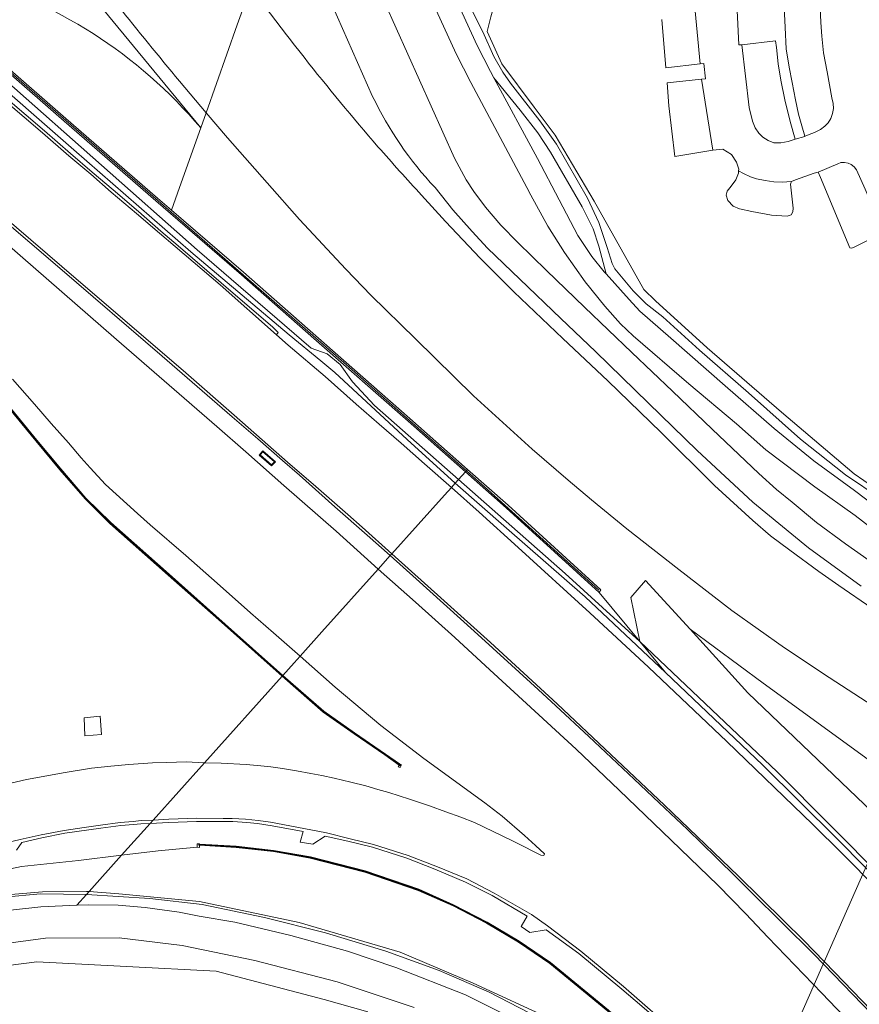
# Model space of a CAD drawing. Header units: metres. Extents: x 140853 to 145288, y 474558 to 480269.
# Tile 37 of 256: x 142471 to 142583, y 475391 to 475522. Entities that reach past the tile are written whole.
import ezdxf

# ---------------------------------------------------------------- set-up
doc = ezdxf.new("R2010")
doc.units = ezdxf.units.M
doc.header["$MEASUREMENT"] = 0
for name, color, linetype, lineweight in [('B-WE-GR-BOS_LOOF-G', 40, 'Continuous', 13), ('B-WE-GR-GRAS-G', 60, 'Continuous', 13), ('B-WE-GR-GRAS_KRUIDENRIJK-G', 80, 'Continuous', 18), ('B-WE-GR-GROENVOORZIENING-G', 80, 'Continuous', 18), ('B-WE-GR-STRUIK-G', 90, 'Continuous', 13), ('B-WE-IE-TERREINAFSCHEIDING_KUNSTMATIG_HEKWERK-G', 20, 'IE-TERREINAFSCHEIDING-KUNSTMATIG', 18), ('B-WE-IE-TERREINAFSCHEIDING_KUNSTMATIG_MUUR-G', 90, 'IE-TERREINAFSCHEIDING-KUNSTMATIG-DICHT', 18), ('B-WE-KW-KUNSTWERK_GELUIDSWERING_SCHERM-G', 170, 'Continuous', 18), ('B-WE-OG-HULPLIJN-G', 50, 'Continuous', 18), ('B-WE-OG-TERREIN_ERF-G', 7, 'Continuous', 18), ('B-WE-VH-VERHARDING_ASFALT-G', 252, 'Continuous', 18), ('B-WE-VH-VERHARDING_BEDRIJFSVLOERPLAAT-G', 252, 'Continuous', 18), ('B-WE-VH-VERHARDING_GESLOTEN-G', 7, 'Continuous', 18), ('B-WE-VH-VERHARDING_OPEN-G', 252, 'Continuous', 18), ('B-WE-VH-VERHARDING_TEGEL-G', 252, 'Continuous', 18)]:
    doc.layers.add(name, color=color, linetype=linetype, lineweight=lineweight)
doc.linetypes.add('IE-TERREINAFSCHEIDING-KUNSTMATIG', pattern='A,4,[82,NLCS.shx,S=0.75,R=90,X=0,Y=0],4,-2', length=10)
doc.linetypes.add('IE-TERREINAFSCHEIDING-KUNSTMATIG-DICHT', pattern='A,8,-1,[82,NLCS.shx,S=0.75,R=90,X=0,Y=0],-1', length=10)

msp = doc.modelspace()

# ---------------------------------------------------------------- linework, layer by layer
at = {"layer": 'B-WE-GR-BOS_LOOF-G', "ltscale": 0.2, "flags": 128}
msp.add_lwpolyline([(142630.374, 475374.445), (142611.067, 475393.834), (142597.682, 475411.514), (142594.586, 475416.222), (142583.836, 475424.019), (142569.857, 475434.159), (142560.161, 475441.313), (142560.161, 475441.313), (142567.852, 475432.871), (142586.432, 475415.079), (142601.597, 475398.841), (142614.819, 475383.967)], dxfattribs=at)
at = {"layer": 'B-WE-GR-GRAS-G', "ltscale": 0.2, "flags": 128}
for points in [[(142460.971, 475519.943), (142465.437, 475516.215), (142478.277, 475505.024), (142493.837, 475491.48), (142506.896, 475480.452), (142511.118, 475476.981), (142512.974, 475475.444), (142522.572, 475466.536), (142528.966, 475460.729), (142529.402, 475461.215), (142518.226, 475471.067), (142515.303, 475474.184), (142513.654, 475476.498), (142511.923, 475477.908), (142509.811, 475478.69), (142494.678, 475491.717), (142469.228, 475514.219), (142464.429, 475518.145), (142461.133, 475520.128), (142460.971, 475519.943)], [(142529.402, 475461.215), (142530.313, 475462.232), (142522.685, 475468.991), (142510.182, 475479.967), (142500.558, 475488.406), (142489.156, 475498.255), (142476.98, 475508.847), (142469.226, 475515.609), (142464.971, 475518.191), (142461.951, 475520.862), (142461.133, 475520.128), (142464.429, 475518.145), (142469.228, 475514.219), (142494.678, 475491.717), (142509.811, 475478.69), (142511.923, 475477.908), (142513.654, 475476.498), (142515.303, 475474.184), (142518.226, 475471.067), (142529.402, 475461.215)], [(142530.313, 475462.232), (142529.402, 475461.215), (142543.546, 475448.745), (142553.482, 475439.694), (142548.067, 475446.2), (142535.724, 475457.438), (142530.313, 475462.232)], [(142529.402, 475461.215), (142528.966, 475460.729), (142535.757, 475454.738), (142546.218, 475445.647), (142556.904, 475435.571), (142553.482, 475439.694), (142543.546, 475448.745), (142529.402, 475461.215)]]:
    msp.add_lwpolyline(points, close=True, dxfattribs=at)
at = {"layer": 'B-WE-GR-GRAS_KRUIDENRIJK-G', "ltscale": 0.2, "flags": 128}
for points in [[(142588.399, 475457.53), (142581.979, 475461.983), (142572.311, 475470.151), (142562.411, 475478.729), (142555.564, 475484.981), (142554.028, 475486.469), (142547.417, 475498.221), (142542.22, 475506.954), (142539.455, 475510.715), (142535.169, 475516.451), (142533.205, 475520.74), (142533.698, 475522.705), (142535.251, 475528.212), (142536.792, 475532.952), (142538.597, 475537.96), (142540.927, 475543.864), (142543.843, 475550.418), (142546.883, 475556.514), (142547.587, 475557.839), (142560.835, 475580.833), (142570.374, 475592.053), (142571.742, 475593.517), (142581.642, 475604.018), (142582.859, 475605.337)], [(142517.992, 475528.128), (142528.846, 475503.921), (142530.428, 475501.058), (142531.441, 475499.506), (142532.993, 475497.401), (142535.023, 475495.007), (142537.27, 475492.697), (142541.097, 475489.01), (142546.139, 475484.114), (142552.439, 475478.111), (142557.84, 475472.952), (142563.098, 475467.906), (142569.31, 475462.003), (142571.655, 475459.87), (142573.727, 475458.193), (142576.976, 475455.507), (142580.793, 475452.665), (142585.139, 475449.597)], [(142584.058, 475454.941), (142582.083, 475456.413), (142576.72, 475460.246), (142570.211, 475465.17), (142566.308, 475468.594), (142559.998, 475473.912), (142552.585, 475480.319), (142550.907, 475481.924), (142548.82, 475484.247), (142546.23, 475487.492), (142543.477, 475491.402), (142541.265, 475494.874), (142539.023, 475499), (142538.471, 475500), (142531.01, 475513.98), (142529.08, 475517.76), (142526.42, 475523.59)], [(142531.115, 475523.678), (142532.611, 475520.704), (142534.091, 475517.44), (142535.274, 475515.364), (142536.316, 475513.865), (142540.217, 475508.889), (142542.403, 475505.777), (142546.514, 475498.613), (142548.043, 475495.36), (142549.141, 475492.043), (142549.795, 475489.923), (142550.167, 475489.202), (142552.594, 475486.294), (142554.317, 475484.543), (142556.523, 475482.816), (142561.4, 475478.417), (142567.918, 475472.738), (142574.846, 475466.565), (142580.809, 475461.856), (142585.539, 475458.662)], [(142584.465, 475431.158), (142578.634, 475434.892), (142572.709, 475438.871), (142565.721, 475443.816), (142558.667, 475449.247), (142551.77, 475454.656), (142547.063, 475458.537), (142543.942, 475461.126), (142539.173, 475465.232), (142531.385, 475472.326), (142523.677, 475479.898), (142517.774, 475485.657), (142514.42, 475489.152), (142508.283, 475495.756), (142503.949, 475500.647), (142498.69, 475506.623), (142495.845, 475509.941), (142495.135, 475507.942), (142492.312, 475500), (142491.251, 475497.015), (142500.81, 475488.758), (142510.434, 475480.319), (142522.937, 475469.343), (142530.601, 475462.553), (142530.601, 475462.553), (142535.976, 475457.79), (142548.319, 475446.552), (142548.067, 475446.2), (142553.482, 475439.694), (142552.273, 475445.546), (142554.258, 475447.792), (142560.161, 475441.313), (142569.857, 475434.159), (142583.836, 475424.019)], [(142523.504, 475391.062), (142513.266, 475394.465), (142502.314, 475397.282), (142492.693, 475399.288), (142484.31, 475400.324), (142474.52, 475400.274), (142464.268, 475398.878), (142452.412, 475396.584), (142445.801, 475394.553), (142442.929, 475393.67), (142432.978, 475390.914)], [(142441.56, 475390.609), (142444.437, 475391.675), (142447.169, 475392.688), (142452.561, 475393.996), (142458.489, 475395.176), (142464.62, 475396.227), (142469.542, 475396.644), (142473.373, 475397.125), (142497.177, 475395.873), (142511.549, 475392.122), (142517.355, 475390.489)]]:
    msp.add_lwpolyline(points, dxfattribs=at)
for points in [[(142495.135, 475507.942), (142495.845, 475509.941), (142492.313, 475514.134), (142492.313, 475514.134, -0.0069566), (142476.01, 475534.47), (142476.01, 475534.47, 0.0796538), (142471.778, 475538.229), (142471.778, 475538.229), (142467.637, 475533.742), (142472.036, 475533.027), (142472.036, 475533.027, -0.0808652), (142476.627, 475530.448), (142476.627, 475530.448), (142495.135, 475507.942)], [(142463.401, 475529.153), (142463.448, 475528.22), (142463.448, 475528.22, -0.1512346), (142495.135, 475507.942), (142495.135, 475507.942), (142476.627, 475530.448), (142476.627, 475530.448, 0.0808652), (142472.036, 475533.027), (142472.036, 475533.027), (142467.637, 475533.742), (142463.401, 475529.153)], [(142458.087, 475522.628), (142458.769, 475522.032), (142458.929, 475521.892), (142459.024, 475521.969), (142460.518, 475520.665), (142461.749, 475522.082), (142462.034, 475522.435), (142462.707, 475521.799), (142462.203, 475521.214), (142465.223, 475518.543), (142469.478, 475515.961), (142477.232, 475509.199), (142489.408, 475498.607), (142491.251, 475497.015), (142492.312, 475500), (142495.135, 475507.942), (142495.135, 475507.942, 0.1512346), (142463.448, 475528.22), (142463.448, 475528.22), (142462.08, 475524.926), (142461.117, 475522.608), (142461.065, 475522.615), (142459.763, 475522.777), (142458.087, 475522.628)]]:
    msp.add_lwpolyline(points, format="xyb", close=True, dxfattribs=at)
for points in [[(142582.881, 475447.034), (142575.884, 475452.137), (142568.482, 475458.2), (142561.081, 475465.084), (142554.628, 475471.366), (142547.572, 475478.238), (142542.98, 475482.59), (142537.524, 475487.83), (142533.258, 475491.949), (142531.204, 475494.155), (142528.646, 475497.031), (142526.269, 475500), (142526.269, 475500, -0.0762477), (142517.978, 475512.13), (142517.978, 475512.13), (142511.297, 475527.201)], [(142503.195, 475524.742, 0.0071028), (142508.876, 475517.318), (142508.876, 475517.318, 0.011668), (142518.691, 475505.442), (142518.691, 475505.442, 0.0062101), (142524.487, 475499), (142524.487, 475499), (142527.653, 475495.501), (142532.252, 475490.618), (142536.761, 475486.156), (142543.251, 475479.969), (142549.215, 475474.308), (142556.327, 475467.444), (142563.419, 475460.434), (142568.493, 475455.777), (142570.868, 475453.718), (142573.394, 475451.813), (142577.261, 475448.991), (142579.921, 475447.115), (142584.322, 475444.116)]]:
    msp.add_lwpolyline(points, format="xyb", dxfattribs=at)
msp.add_lwpolyline([(142534.093, 475514.587), (142539.909, 475503.868), (142542.77, 475498.394), (142545.254, 475493.66), (142547.104, 475490.839), (142548.762, 475488.815), (142549.014, 475488.535), (142548.043, 475492.209), (142547.265, 475494.52), (142545.844, 475497.469), (142541.62, 475504.703), (142539.947, 475507.288), (142537.576, 475510.318), (142534.093, 475514.587)], close=True, dxfattribs=at)
at = {"layer": 'B-WE-GR-GROENVOORZIENING-G', "ltscale": 0.2, "flags": 128}
for points in [[(142468.563, 475512.52), (142471.923, 475509.646), (142474.383, 475507.536), (142477.843, 475504.549), (142480.725, 475502.077), (142483.506, 475499.703), (142486.852, 475496.832), (142489.854, 475494.229), (142492.127, 475492.289), (142497.869, 475487.355), (142503.185, 475482.778), (142504.668, 475481.493), (142505.444, 475480.75), (142505.201, 475480.459), (142506.757, 475479.051), (142511.66, 475474.89), (142515.81, 475471.23), (142518.838, 475468.59), (142521.79, 475466.03), (142524.892, 475463.31), (142528.443, 475460.146), (142528.966, 475460.729), (142522.572, 475466.536), (142512.974, 475475.444), (142511.118, 475476.981), (142506.896, 475480.452), (142493.837, 475491.48), (142478.277, 475505.024), (142465.437, 475516.215)], [(142468.606, 475472.23), (142473.359, 475466.455), (142476.537, 475462.615), (142479.874, 475458.744), (142483.184, 475455.497), (142490.928, 475448.619), (142498.391, 475442), (142506.067, 475435.189), (142507.573, 475436.869), (142508.336, 475437.72), (142504.822, 475440.854), (142501.758, 475443.521), (142497.314, 475447.45), (142493.158, 475451.102), (142488.42, 475455.188), (142486.727, 475456.68), (142482.498, 475460.553), (142480.45, 475462.75), (142479.262, 475464.085), (142477.565, 475466.07), (142475.273, 475468.649), (142473.049, 475471.22), (142470.148, 475474.562)], [(142468.34, 475420.53), (142471.969, 475421.365), (142477.125, 475422.283), (142480.605, 475422.861), (142483.19, 475423.14), (142485.59, 475423.33), (142488.72, 475423.579), (142490.64, 475423.59), (142493.21, 475423.69), (142495.657, 475423.58), (142505.967, 475435.078), (142498.291, 475441.888), (142490.829, 475448.507), (142483.082, 475455.387), (142479.764, 475458.641), (142476.423, 475462.518), (142473.243, 475466.359), (142468.49, 475472.134)], [(142601.059, 475391.439), (142591.129, 475401.921), (142579.651, 475413.531), (142569.763, 475423.296), (142556.904, 475435.571), (142556.904, 475435.571), (142546.218, 475445.647), (142535.757, 475454.738), (142528.966, 475460.729), (142528.443, 475460.146), (142532.14, 475456.89), (142537.33, 475452.19), (142546.85, 475443.48), (142554.64, 475436.27), (142565.04, 475426.41), (142576.42, 475415.41), (142580.43, 475411.47), (142585.04, 475406.83), (142594.29, 475397.3), (142603.44, 475387.52)], [(142464.597, 475408.376), (142471.328, 475409.79), (142478.912, 475410.593), (142484.629, 475411.28), (142488.406, 475415.492), (142487.176, 475415.473), (142486.213, 475415.392), (142484.505, 475415.249), (142481.862, 475414.898), (142477.062, 475414.214), (142474.03, 475413.589), (142471.38, 475413), (142470.641, 475411.953)], [(142556.489, 475388.901), (142552.858, 475391.999), (142551.084, 475393.5), (142545.392, 475398.237), (142541.029, 475401.364), (142538.884, 475401.005), (142537.7, 475401.8), (142538.52, 475403.19), (142533.846, 475405.924), (142530.317, 475407.731), (142526.239, 475409.442), (142522.504, 475410.895), (142517.968, 475412.348), (142514.672, 475413.175), (142511.662, 475413.835), (142510.03, 475412.77), (142508.37, 475413.02), (142508.75, 475414.46), (142504.64, 475415.2), (142502.68, 475415.49), (142501.27, 475415.62), (142499.39, 475415.75), (142497.9, 475415.79), (142494.59, 475415.79), (142490.9, 475415.65), (142488.406, 475415.492), (142484.629, 475411.28), (142484.629, 475411.28), (142489.488, 475411.864), (142494.671, 475412.377), (142494.669, 475412.799), (142494.965, 475412.785), (142494.965, 475412.77), (142499.866, 475412.484), (142504.822, 475411.927), (142509.731, 475411.066), (142516.981, 475409.2), (142524.106, 475406.76), (142528.746, 475404.691), (142533.195, 475402.393), (142537.439, 475399.868), (142541.609, 475397.038), (142549.32, 475390.683)], [(142549.222, 475390.569), (142541.519, 475396.918), (142537.359, 475399.742), (142533.123, 475402.261), (142528.681, 475404.556), (142524.051, 475406.621), (142516.938, 475409.057), (142509.7, 475410.919), (142504.801, 475411.778), (142499.853, 475412.334), (142494.968, 475412.619), (142494.968, 475412.619), (142494.973, 475412.334), (142494.671, 475412.377), (142489.488, 475411.864), (142484.629, 475411.28), (142480.305, 475406.457), (142484.24, 475406.163), (142494.96, 475405.159), (142508.229, 475402.349), (142521.656, 475398.394), (142531.334, 475394.297), (142541.908, 475389.399)], [(142466.729, 475405.812), (142474.126, 475406.42), (142479.982, 475406.481), (142480.305, 475406.457), (142484.629, 475411.28), (142484.629, 475411.28), (142478.912, 475410.593), (142471.328, 475409.79), (142464.597, 475408.376)], [(142469.036, 475405.698), (142473.841, 475406.138), (142479.961, 475406.076), (142480.305, 475406.457), (142479.982, 475406.481), (142474.126, 475406.42), (142466.729, 475405.812)], [(142466.987, 475403.688), (142473.899, 475404.448), (142478.682, 475404.657), (142478.682, 475404.657), (142479.961, 475406.076), (142473.841, 475406.138), (142469.036, 475405.698)], [(142538.76, 475390.334), (142533.486, 475393.079), (142526.839, 475395.952), (142519.745, 475398.549), (142511.717, 475400.991), (142503.605, 475403.008), (142495.335, 475404.746), (142488.386, 475405.538), (142479.961, 475406.076), (142478.682, 475404.657), (142480.193, 475404.689), (142484.15, 475404.662), (142487.764, 475404.343), (142492.257, 475403.725), (142494.931, 475403.205), (142499.668, 475402.383), (142507.116, 475400.643), (142514.661, 475398.546), (142521.085, 475396.389), (142530.318, 475392.743), (142540.559, 475387.601)], [(142541.908, 475389.399), (142531.334, 475394.297), (142521.656, 475398.394), (142508.229, 475402.349), (142494.96, 475405.159), (142484.24, 475406.163), (142480.305, 475406.457), (142479.961, 475406.076), (142488.386, 475405.538), (142495.335, 475404.746), (142503.605, 475403.008), (142511.717, 475400.991), (142519.745, 475398.549), (142526.839, 475395.952), (142533.486, 475393.079), (142538.76, 475390.334)]]:
    msp.add_lwpolyline(points, dxfattribs=at)
for points in [[(142521.564, 475423.417), (142521.57, 475423.429), (142521.824, 475423.313), (142521.649, 475422.931), (142521.395, 475423.047), (142521.501, 475423.279), (142519.601, 475424.614), (142515.506, 475427.441), (142511.412, 475430.314), (142505.967, 475435.078), (142495.657, 475423.58), (142497.834, 475423.514), (142501.174, 475423.329), (142503.108, 475423.173), (142504.451, 475423.028), (142505.982, 475422.814), (142507.853, 475422.525), (142509.78, 475422.172), (142511.222, 475421.883), (142512.855, 475421.545), (142515.088, 475421.005), (142517.061, 475420.492), (142518.688, 475420.036), (142520.114, 475419.626), (142522.876, 475418.754), (142525.532, 475417.866), (142527.701, 475417.06), (142529.695, 475416.353), (142531.537, 475415.642), (142536.469, 475413.255), (142537.915, 475412.535), (142539.533, 475411.676), (142540.349, 475411.292), (142540.712, 475411.272), (142540.772, 475411.353), (142540.803, 475411.484), (142539.615, 475412.595), (142538.174, 475413.918), (142535.201, 475416.494), (142532.873, 475418.263), (142524.778, 475424.142), (142519.091, 475428.549), (142512.98, 475433.61), (142508.336, 475437.72), (142507.573, 475436.869), (142506.067, 475435.189), (142511.504, 475430.432), (142515.592, 475427.564), (142519.686, 475424.737), (142521.564, 475423.417)], [(142481.79, 475429.75), (142481.94, 475427.33), (142479.73, 475427.15), (142479.66, 475429.56), (142481.79, 475429.75)]]:
    msp.add_lwpolyline(points, close=True, dxfattribs=at)
at = {"layer": 'B-WE-GR-STRUIK-G', "ltscale": 0.2, "flags": 128}
for points in [[(142665.392, 475313.53), (142666.954, 475312.762), (142667.494, 475313.27), (142659.053, 475325.516), (142648.322, 475341.084), (142631.971, 475363.059), (142614.819, 475383.967), (142601.597, 475398.841), (142586.432, 475415.079), (142567.852, 475432.871), (142560.161, 475441.313), (142554.258, 475447.792), (142552.273, 475445.546), (142553.482, 475439.694), (142571.718, 475422.351), (142585.752, 475408.239), (142598.278, 475395.177), (142611.538, 475380.363), (142629.982, 475359.501), (142635.203, 475353.237), (142647.181, 475337.707), (142658.574, 475322.718), (142665.392, 475313.53)], [(142553.482, 475439.694), (142556.904, 475435.571), (142569.763, 475423.296), (142579.651, 475413.531), (142591.129, 475401.921), (142601.059, 475391.439), (142613.281, 475378.099), (142627.626, 475361.945), (142636.148, 475351.649), (142641.865, 475344.418), (142647.181, 475337.707), (142635.203, 475353.237), (142629.982, 475359.501), (142611.538, 475380.363), (142598.278, 475395.177), (142585.752, 475408.239), (142571.718, 475422.351), (142553.482, 475439.694)]]:
    msp.add_lwpolyline(points, close=True, dxfattribs=at)
at = {"layer": 'B-WE-IE-TERREINAFSCHEIDING_KUNSTMATIG_HEKWERK-G', "ltscale": 0.2, "flags": 128}
msp.add_lwpolyline([(142560.161, 475441.313), (142569.857, 475434.159), (142583.836, 475424.019)], dxfattribs=at)
at = {"layer": 'B-WE-IE-TERREINAFSCHEIDING_KUNSTMATIG_MUUR-G', "ltscale": 0.2, "flags": 128}
for points in [[(142462.203, 475521.214), (142461.951, 475520.862), (142464.971, 475518.191), (142469.226, 475515.609), (142476.98, 475508.847), (142489.156, 475498.255), (142500.558, 475488.406), (142510.182, 475479.967), (142522.685, 475468.991), (142530.313, 475462.232), (142530.601, 475462.553), (142522.937, 475469.343), (142510.434, 475480.319), (142500.81, 475488.758), (142491.251, 475497.015), (142489.408, 475498.607), (142477.232, 475509.199), (142469.478, 475515.961), (142465.223, 475518.543), (142462.203, 475521.214)], [(142460.383, 475481.354), (142460.254, 475481.486), (142460.147, 475481.38), (142460.26, 475481.267), (142461.937, 475479.572), (142465.328, 475475.994), (142468.49, 475472.134), (142473.243, 475466.359), (142476.423, 475462.518), (142479.764, 475458.641), (142483.082, 475455.387), (142490.829, 475448.507), (142498.291, 475441.888), (142505.967, 475435.078), (142506.067, 475435.189), (142498.391, 475442), (142490.928, 475448.619), (142483.184, 475455.497), (142479.874, 475458.744), (142476.537, 475462.615), (142473.359, 475466.455), (142468.606, 475472.23), (142465.44, 475476.094), (142462.045, 475479.676), (142460.383, 475481.354)], [(142503.371, 475465.043), (142502.897, 475464.462), (142504.545, 475463.043), (142505.072, 475463.578), (142503.371, 475465.043)], [(142503.384, 475464.9), (142504.926, 475463.572), (142504.539, 475463.18), (142503.036, 475464.474), (142503.384, 475464.9)], [(142548.319, 475446.552), (142535.976, 475457.79), (142530.601, 475462.553), (142530.313, 475462.232), (142535.724, 475457.438), (142548.067, 475446.2), (142548.319, 475446.552)], [(142521.564, 475423.417), (142519.686, 475424.737), (142515.592, 475427.564), (142511.504, 475430.432), (142506.067, 475435.189), (142505.967, 475435.078), (142511.412, 475430.314), (142515.506, 475427.441), (142519.601, 475424.614), (142521.501, 475423.279), (142521.631, 475423.187), (142521.717, 475423.31), (142521.564, 475423.417)], [(142494.965, 475412.77), (142494.903, 475412.773), (142494.894, 475412.624), (142494.968, 475412.619), (142499.853, 475412.334), (142504.801, 475411.778), (142509.7, 475410.919), (142516.938, 475409.057), (142524.051, 475406.621), (142528.681, 475404.556), (142533.123, 475402.261), (142537.359, 475399.742), (142541.519, 475396.918), (142549.222, 475390.569), (142556.649, 475383.947), (142564.115, 475377.168), (142571.376, 475370.399), (142578.651, 475363.507), (142586.488, 475355.82), (142592.509, 475349.1), (142599.072, 475341.55), (142605.528, 475333.927), (142611.927, 475326.242), (142618.211, 475318.482), (142624.405, 475310.601), (142630.479, 475302.704), (142636.514, 475294.696), (142642.407, 475286.672), (142648.235, 475278.501), (142653.994, 475270.296), (142659.602, 475262.049), (142665.166, 475253.694), (142671.187, 475244.357), (142675.871, 475236.766), (142681.029, 475228.236), (142686.165, 475219.71), (142691.048, 475210.985), (142695.951, 475202.202), (142698.193, 475198.142), (142700.714, 475193.631), (142703.149, 475189.274), (142704.731, 475187.135), (142705.943, 475185.555), (142706.677, 475184.489), (142707.449, 475182.986), (142707.515, 475183.021), (142707.582, 475183.056), (142706.801, 475184.574), (142706.065, 475185.643), (142704.851, 475187.225), (142703.275, 475189.355), (142700.845, 475193.705), (142698.324, 475198.215), (142696.082, 475202.275), (142691.179, 475211.058), (142686.295, 475219.785), (142681.157, 475228.314), (142675.999, 475236.844), (142671.314, 475244.437), (142665.291, 475253.776), (142659.727, 475262.132), (142654.117, 475270.381), (142648.357, 475278.587), (142642.528, 475286.76), (142636.635, 475294.786), (142630.598, 475302.795), (142624.524, 475310.693), (142618.328, 475318.575), (142612.043, 475326.337), (142605.643, 475334.023), (142599.186, 475341.647), (142592.621, 475349.199), (142586.597, 475355.924), (142578.756, 475363.615), (142571.479, 475370.508), (142564.217, 475377.278), (142556.749, 475384.059), (142549.32, 475390.683), (142541.609, 475397.038), (142537.439, 475399.868), (142533.195, 475402.393), (142528.746, 475404.691), (142524.106, 475406.76), (142516.981, 475409.2), (142509.731, 475411.066), (142504.822, 475411.927), (142499.866, 475412.484), (142494.965, 475412.77)]]:
    msp.add_lwpolyline(points, close=True, dxfattribs=at)
at = {"layer": 'B-WE-KW-KUNSTWERK_GELUIDSWERING_SCHERM-G', "ltscale": 0.2, "flags": 128}
for points in [[(142469.296, 475515.831), (142476.842, 475509.215)], [(142476.842, 475509.215), (142495.654, 475492.891), (142514.522, 475476.436), (142530.434, 475462.369)], [(142505.808, 475435.316), (142498.341, 475441.944), (142490.879, 475448.563), (142483.133, 475455.442), (142479.819, 475458.693), (142476.48, 475462.566), (142473.301, 475466.407), (142468.548, 475472.182), (142465.384, 475476.044), (142461.991, 475479.624), (142461.92, 475479.695), (142460.235, 475481.397)], [(142530.434, 475462.369), (142533.254, 475459.876), (142548.046, 475446.498)], [(142521.633, 475423.278), (142519.745, 475424.604), (142519.644, 475424.676), (142515.549, 475427.502), (142511.458, 475430.373), (142505.808, 475435.316)], [(142549.271, 475390.626), (142541.564, 475396.978), (142537.399, 475399.805), (142533.159, 475402.327), (142528.714, 475404.623), (142524.079, 475406.691), (142516.959, 475409.129), (142509.716, 475410.993), (142504.839, 475411.848), (142504.798, 475411.855), (142499.848, 475412.41), (142499.79, 475412.413), (142494.949, 475412.696)]]:
    msp.add_lwpolyline(points, dxfattribs=at)
at = {"layer": 'B-WE-OG-HULPLIJN-G'}
msp.add_lwpolyline([(141484.938, 478467.493), (142922.898, 478740.923), (143043.789, 479141.528), (143928.198, 479351.369), (144042.725, 479840.999), (144698.079, 479872.794), (144672.627, 478988.916), (144742.617, 478639.181), (145060.75, 478225.858), (145035.298, 477659.922), (145054.388, 476896.862), (144768.066, 476833.275), (144755.342, 477825.251), (143616.428, 477755.303), (142541.14, 475313.514), (141510.39, 476108.367), (141014.104, 476776.044), (140988.652, 477462.798), (141421.313, 477755.303), (141484.938, 478467.493)], close=True, dxfattribs=at)
at = {"layer": 'B-WE-OG-TERREIN_ERF-G', "ltscale": 0.2, "flags": 128}
for points in [[(142570.374, 475592.053), (142560.835, 475580.833), (142547.587, 475557.839), (142546.883, 475556.514), (142543.843, 475550.418), (142540.927, 475543.864), (142538.597, 475537.96), (142536.792, 475532.952), (142535.251, 475528.212), (142533.698, 475522.705), (142533.205, 475520.74), (142533.205, 475520.74), (142535.169, 475516.451), (142539.455, 475510.715), (142542.22, 475506.954), (142547.417, 475498.221), (142554.028, 475486.469), (142555.564, 475484.981), (142562.411, 475478.729), (142572.311, 475470.151), (142581.979, 475461.983), (142588.399, 475457.53)], [(142566.398, 475523.518), (142566.651, 475518.958), (142567.021, 475518.999), (142571.503, 475519.496), (142571.626, 475518.622), (142571.863, 475516.463), (142572.238, 475514.287), (142572.752, 475511.673), (142573.479, 475508.77), (142574.109, 475506.462), (142575.408, 475506.803), (142575.402, 475506.822), (142575.007, 475508.222), (142574.555, 475509.782), (142574.186, 475511.686), (142573.721, 475513.957), (142573.313, 475515.991), (142572.933, 475518.425), (142572.788, 475521.302), (142572.618, 475524.887)], [(142572.618, 475524.887), (142572.788, 475521.302), (142572.933, 475518.425), (142573.313, 475515.991), (142573.721, 475513.957), (142574.186, 475511.686), (142574.555, 475509.782), (142575.007, 475508.222), (142575.402, 475506.822), (142575.402, 475506.822), (142576.698, 475507.342), (142577.507, 475507.748), (142578.061, 475508.148), (142578.499, 475508.608), (142578.875, 475509.187), (142579.088, 475509.842), (142579.203, 475510.517), (142579.167, 475511.164), (142579.008, 475511.95), (142578.364, 475515.401), (142577.908, 475517.909), (142577.678, 475520.111), (142577.535, 475521.936), (142577.446, 475524.021)], [(142556.391, 475522.323), (142556.951, 475515.935), (142556.951, 475515.935), (142561.486, 475516.453), (142561.106, 475520.653), (142560.745, 475524.364)], [(142560.745, 475524.364), (142561.106, 475520.653), (142561.486, 475516.453), (142561.486, 475516.453), (142561.983, 475516.509), (142562.189, 475514.474), (142561.678, 475514.417), (142563.189, 475504.993), (142563.199, 475504.995), (142564.532, 475505.115), (142565.664, 475504.399), (142566.348, 475503.408), (142566.632, 475502.439), (142566.61, 475502.228), (142567.239, 475501.867), (142568.205, 475501.453), (142569.006, 475501.191), (142570.144, 475500.932), (142571.31, 475500.789), (142572.384, 475500.739), (142573.647, 475500.804), (142574.175, 475501.02), (142576.635, 475501.938), (142577.158, 475502.067), (142579.791, 475503.176), (142580.208, 475503.333), (142580.676, 475503.354), (142581.177, 475503.268), (142581.582, 475503.083), (142581.973, 475502.747), (142582.275, 475502.376), (142583.442, 475499.809)], [(142577.446, 475524.021), (142577.535, 475521.936), (142577.678, 475520.111), (142577.908, 475517.909), (142578.364, 475515.401), (142579.008, 475511.95), (142579.167, 475511.164), (142579.203, 475510.517), (142579.088, 475509.842), (142578.875, 475509.187), (142578.499, 475508.608), (142578.061, 475508.148), (142577.507, 475507.748), (142576.698, 475507.342), (142575.402, 475506.822), (142575.408, 475506.803), (142574.109, 475506.462), (142573.202, 475506.154), (142572.223, 475505.945), (142571.297, 475505.964), (142570.545, 475506.246), (142569.828, 475506.693), (142569.312, 475507.224), (142568.818, 475507.953), (142568.452, 475508.836), (142568.02, 475510.635), (142567.021, 475518.999), (142566.651, 475518.958), (142566.398, 475523.518)], [(142585.99, 475494.076), (142581.889, 475492.036), (142581.605, 475491.944), (142581.39, 475492.022), (142577.469, 475501.36), (142577.158, 475502.067), (142576.635, 475501.938), (142574.175, 475501.02), (142573.647, 475500.804), (142573.499, 475500.454), (142573.865, 475497.271), (142573.822, 475496.799), (142573.58, 475496.403), (142573.056, 475496.209), (142570.976, 475496.344), (142568.38, 475496.809), (142566.742, 475497.187), (142565.89, 475497.546), (142565.172, 475498.295), (142564.94, 475498.998), (142565.108, 475499.55), (142565.609, 475500.199), (142566.258, 475501.033), (142566.576, 475501.909), (142566.61, 475502.228), (142566.632, 475502.439), (142566.348, 475503.408), (142565.664, 475504.399), (142564.532, 475505.115), (142563.199, 475504.995), (142563.189, 475504.993), (142558.138, 475504.157), (142557.339, 475510.869), (142557.107, 475513.906), (142561.678, 475514.417), (142562.189, 475514.474), (142561.983, 475516.509), (142561.486, 475516.453), (142556.951, 475515.935), (142556.391, 475522.323)], [(142517.355, 475390.489), (142511.549, 475392.122), (142497.177, 475395.873), (142473.373, 475397.125), (142469.542, 475396.644), (142464.62, 475396.227), (142458.489, 475395.176), (142452.561, 475393.996), (142447.169, 475392.688), (142444.437, 475391.675), (142441.56, 475390.609)]]:
    msp.add_lwpolyline(points, dxfattribs=at)
for points in [[(142574.109, 475506.462), (142573.479, 475508.77), (142572.752, 475511.673), (142572.238, 475514.287), (142571.863, 475516.463), (142571.626, 475518.622), (142571.503, 475519.496), (142567.021, 475518.999), (142568.02, 475510.635), (142568.452, 475508.836), (142568.818, 475507.953), (142569.312, 475507.224), (142569.828, 475506.693), (142570.545, 475506.246), (142571.297, 475505.964), (142572.223, 475505.945), (142573.202, 475506.154), (142574.109, 475506.462)], [(142563.189, 475504.993), (142561.678, 475514.417), (142557.107, 475513.906), (142557.339, 475510.869), (142558.138, 475504.157), (142563.189, 475504.993)], [(142585.99, 475494.076), (142584.499, 475497.324), (142583.442, 475499.809), (142582.275, 475502.376), (142581.973, 475502.747), (142581.582, 475503.083), (142581.177, 475503.268), (142580.676, 475503.354), (142580.208, 475503.333), (142579.791, 475503.176), (142577.158, 475502.067), (142577.469, 475501.36), (142581.39, 475492.022), (142581.605, 475491.944), (142581.889, 475492.036), (142585.99, 475494.076)], [(142573.647, 475500.804), (142572.384, 475500.739), (142571.31, 475500.789), (142570.144, 475500.932), (142569.006, 475501.191), (142568.205, 475501.453), (142567.239, 475501.867), (142566.61, 475502.228), (142566.576, 475501.909), (142566.258, 475501.033), (142565.609, 475500.199), (142565.108, 475499.55), (142564.94, 475498.998), (142565.172, 475498.295), (142565.89, 475497.546), (142566.742, 475497.187), (142568.38, 475496.809), (142570.976, 475496.344), (142573.056, 475496.209), (142573.58, 475496.403), (142573.822, 475496.799), (142573.865, 475497.271), (142573.499, 475500.454), (142573.647, 475500.804)]]:
    msp.add_lwpolyline(points, close=True, dxfattribs=at)
at = {"layer": 'B-WE-VH-VERHARDING_ASFALT-G', "ltscale": 0.2, "flags": 128}
for points in [[(142476.01, 475534.47, 0.0069566), (142492.313, 475514.134), (142492.313, 475514.134), (142495.845, 475509.941), (142495.845, 475509.941), (142500, 475521.632), (142501.803, 475526.706)], [(142584.322, 475444.116), (142579.921, 475447.115), (142577.261, 475448.991), (142573.394, 475451.813), (142570.868, 475453.718), (142568.493, 475455.777), (142563.419, 475460.434), (142556.327, 475467.444), (142549.215, 475474.308), (142543.251, 475479.969), (142536.761, 475486.156), (142532.252, 475490.618), (142527.653, 475495.501), (142524.487, 475499), (142524.487, 475499, -0.0062101), (142518.691, 475505.442), (142518.691, 475505.442, -0.011668), (142508.876, 475517.318), (142508.876, 475517.318, -0.0071028), (142503.195, 475524.742)]]:
    msp.add_lwpolyline(points, format="xyb", dxfattribs=at)
for points in [[(142584.936, 475457.534), (142582.003, 475459.756), (142576.6, 475463.712), (142571.338, 475467.987), (142564.824, 475473.659), (142557.606, 475479.987), (142553.469, 475483.607), (142552.053, 475485.155), (142549.014, 475488.535), (142548.762, 475488.815), (142547.104, 475490.839), (142545.254, 475493.66), (142542.77, 475498.394), (142539.909, 475503.868), (142534.093, 475514.587), (142533.63, 475515.44), (142531.88, 475518.87), (142526.36, 475530.88)], [(142501.803, 475526.706), (142500, 475521.632), (142495.845, 475509.941), (142495.845, 475509.941), (142498.69, 475506.623), (142503.949, 475500.647), (142508.283, 475495.756), (142514.42, 475489.152), (142517.774, 475485.657), (142523.677, 475479.898), (142531.385, 475472.326), (142539.173, 475465.232), (142543.942, 475461.126), (142547.063, 475458.537), (142551.77, 475454.656), (142558.667, 475449.247), (142565.721, 475443.816), (142572.709, 475438.871), (142578.634, 475434.892), (142584.465, 475431.158)], [(142526.42, 475523.59), (142529.08, 475517.76), (142531.01, 475513.98), (142538.471, 475500), (142539.023, 475499), (142541.265, 475494.874), (142543.477, 475491.402), (142546.23, 475487.492), (142548.82, 475484.247), (142550.907, 475481.924), (142552.585, 475480.319), (142559.998, 475473.912), (142566.308, 475468.594), (142570.211, 475465.17), (142576.72, 475460.246), (142582.083, 475456.413), (142584.058, 475454.941)], [(142540.559, 475387.601), (142530.318, 475392.743), (142521.085, 475396.389), (142514.661, 475398.546), (142507.116, 475400.643), (142499.668, 475402.383), (142494.931, 475403.205), (142492.257, 475403.725), (142487.764, 475404.343), (142484.15, 475404.662), (142480.193, 475404.689), (142478.682, 475404.657), (142473.899, 475404.448), (142466.987, 475403.688)], [(142432.978, 475390.914), (142442.929, 475393.67), (142445.801, 475394.553), (142452.412, 475396.584), (142464.268, 475398.878), (142474.52, 475400.274), (142484.31, 475400.324), (142492.693, 475399.288), (142502.314, 475397.282), (142513.266, 475394.465), (142523.504, 475391.062)]]:
    msp.add_lwpolyline(points, dxfattribs=at)
at = {"layer": 'B-WE-VH-VERHARDING_BEDRIJFSVLOERPLAAT-G', "ltscale": 0.2, "flags": 128}
msp.add_lwpolyline([(142585.139, 475449.597), (142580.793, 475452.665), (142576.976, 475455.507), (142573.727, 475458.193), (142571.655, 475459.87), (142569.31, 475462.003), (142563.098, 475467.906), (142557.84, 475472.952), (142552.439, 475478.111), (142546.139, 475484.114), (142541.097, 475489.01), (142537.27, 475492.697), (142535.023, 475495.007), (142532.993, 475497.401), (142531.441, 475499.506), (142530.428, 475501.058), (142528.846, 475503.921), (142517.992, 475528.128)], dxfattribs=at)
msp.add_lwpolyline([(142511.297, 475527.201), (142517.978, 475512.13), (142517.978, 475512.13, 0.0762477), (142526.269, 475500), (142526.269, 475500), (142528.646, 475497.031), (142531.204, 475494.155), (142533.258, 475491.949), (142537.524, 475487.83), (142542.98, 475482.59), (142547.572, 475478.238), (142554.628, 475471.366), (142561.081, 475465.084), (142568.482, 475458.2), (142575.884, 475452.137), (142582.881, 475447.034)], format="xyb", dxfattribs=at)
at = {"layer": 'B-WE-VH-VERHARDING_GESLOTEN-G', "ltscale": 0.2, "flags": 128}
for points in [[(142448.377, 475513.334), (142460.45, 475502.96), (142476.424, 475489.31), (142490.02, 475477.596), (142499.31, 475469.549), (142502.736, 475466.61), (142506.007, 475463.743), (142508.247, 475461.783), (142512.978, 475457.605), (142517.264, 475453.826), (142520.33, 475451.097), (142520.541, 475451.332), (142516.595, 475454.886), (142514.665, 475456.574), (142510.448, 475460.266), (142506.675, 475463.536), (142503.32, 475466.499), (142499.579, 475469.766), (142493.155, 475475.373), (142476.665, 475489.504), (142460.453, 475503.434), (142448.377, 475513.334)], [(142504.539, 475463.18), (142504.926, 475463.572), (142503.384, 475464.9), (142503.036, 475464.474), (142504.539, 475463.18)], [(142481.79, 475429.75), (142479.66, 475429.56), (142479.73, 475427.15), (142481.94, 475427.33), (142481.79, 475429.75)], [(142521.564, 475423.417), (142521.717, 475423.31), (142521.631, 475423.187), (142521.501, 475423.279), (142521.395, 475423.047), (142521.649, 475422.931), (142521.824, 475423.313), (142521.57, 475423.429), (142521.564, 475423.417)], [(142494.671, 475412.377), (142494.973, 475412.334), (142494.968, 475412.619), (142494.894, 475412.624), (142494.903, 475412.773), (142494.965, 475412.77), (142494.965, 475412.785), (142494.669, 475412.799), (142494.671, 475412.377)]]:
    msp.add_lwpolyline(points, close=True, dxfattribs=at)
for points in [[(142460.453, 475503.434), (142476.665, 475489.504), (142493.155, 475475.373), (142499.579, 475469.766), (142503.32, 475466.499), (142506.675, 475463.536), (142510.448, 475460.266), (142514.665, 475456.574), (142516.595, 475454.886), (142520.541, 475451.332), (142527.549, 475459.149), (142528.443, 475460.146), (142524.892, 475463.31), (142521.79, 475466.03), (142518.838, 475468.59), (142515.81, 475471.23), (142511.66, 475474.89), (142506.757, 475479.051), (142505.201, 475480.459), (142505.201, 475480.459), (142497.743, 475487.076), (142491.746, 475492.182), (142489.67, 475493.971), (142486.599, 475496.548), (142483.255, 475499.408), (142480.515, 475501.775), (142477.634, 475504.243), (142474.116, 475507.27), (142471.695, 475509.347), (142468.328, 475512.2)], [(142468.328, 475512.2), (142471.695, 475509.347), (142474.116, 475507.27), (142477.634, 475504.243), (142480.515, 475501.775), (142483.255, 475499.408), (142486.599, 475496.548), (142489.67, 475493.971), (142491.746, 475492.182), (142497.743, 475487.076), (142505.201, 475480.459), (142505.444, 475480.75), (142504.668, 475481.493), (142503.185, 475482.778), (142497.869, 475487.355), (142492.127, 475492.289), (142489.854, 475494.229), (142486.852, 475496.832), (142483.506, 475499.703), (142480.725, 475502.077), (142477.843, 475504.549), (142474.383, 475507.536), (142471.923, 475509.646), (142468.563, 475512.52)], [(142470.148, 475474.562), (142473.049, 475471.22), (142475.273, 475468.649), (142477.565, 475466.07), (142479.262, 475464.085), (142480.45, 475462.75), (142482.498, 475460.553), (142486.727, 475456.68), (142488.42, 475455.188), (142493.158, 475451.102), (142497.314, 475447.45), (142501.758, 475443.521), (142504.822, 475440.854), (142508.336, 475437.72), (142511.251, 475440.972), (142518.706, 475449.285), (142513.144, 475454.365), (142506.198, 475460.432), (142501.13, 475464.916), (142497.285, 475468.241), (142483.963, 475479.839), (142463.849, 475497.301)], [(142603.44, 475387.52), (142594.29, 475397.3), (142585.04, 475406.83), (142580.43, 475411.47), (142576.42, 475415.41), (142565.04, 475426.41), (142554.64, 475436.27), (142546.85, 475443.48), (142537.33, 475452.19), (142532.14, 475456.89), (142528.443, 475460.146), (142527.549, 475459.149), (142520.541, 475451.332), (142527.47, 475445.09), (142533.62, 475439.55), (142542.49, 475431.41), (142556.77, 475417.96), (142566.56, 475408.54), (142572.6, 475402.59), (142575.24, 475400.01), (142579.4, 475395.71), (142582.94, 475392.04), (142588.37, 475386.41)], [(142582.94, 475392.04), (142579.4, 475395.71), (142575.24, 475400.01), (142572.6, 475402.59), (142566.56, 475408.54), (142556.77, 475417.96), (142542.49, 475431.41), (142533.62, 475439.55), (142527.47, 475445.09), (142520.541, 475451.332), (142520.33, 475451.097), (142523.769, 475448.033), (142531.464, 475441.076), (142536.413, 475436.55), (142539.955, 475433.329), (142542.325, 475431.152), (142546.701, 475427.047), (142552.734, 475421.383), (142556.055, 475418.236), (142559.807, 475414.693), (142563.642, 475410.986), (142566.395, 475408.264), (142569.442, 475405.251), (142571.336, 475403.36), (142572.342, 475402.362), (142576.648, 475398.092), (142584.302, 475390.155)], [(142585.54, 475384.72), (142577.66, 475392.96), (142570.5, 475400.4), (142567.59, 475403.51), (142563.87, 475407.32), (142557.64, 475413.28), (142550.76, 475419.95), (142545.04, 475425.4), (142538.44, 475431.46), (142533.54, 475435.93), (142528.92, 475440.2), (142523.67, 475444.92), (142518.706, 475449.285), (142511.251, 475440.972), (142508.336, 475437.72), (142512.98, 475433.61), (142519.091, 475428.549), (142524.778, 475424.142), (142532.873, 475418.263), (142535.201, 475416.494), (142538.174, 475413.918), (142539.615, 475412.595), (142540.803, 475411.484), (142540.772, 475411.353), (142540.712, 475411.272), (142540.349, 475411.292), (142539.533, 475411.676), (142537.915, 475412.535), (142536.469, 475413.255), (142531.537, 475415.642), (142529.695, 475416.353), (142527.701, 475417.06), (142525.532, 475417.866), (142522.876, 475418.754), (142520.114, 475419.626), (142518.688, 475420.036), (142517.061, 475420.492), (142515.088, 475421.005), (142512.855, 475421.545), (142511.222, 475421.883), (142509.78, 475422.172), (142507.853, 475422.525), (142505.982, 475422.814), (142504.451, 475423.028), (142503.108, 475423.173), (142501.174, 475423.329), (142497.834, 475423.514), (142495.657, 475423.58), (142488.835, 475415.97), (142490.9, 475416.08), (142494.56, 475416.21), (142498.139, 475416.19), (142499.32, 475416.16), (142501.09, 475416.07), (142502.781, 475415.894), (142504.42, 475415.68), (142508.82, 475414.86), (142511.84, 475414.26), (142514.98, 475413.49), (142518.09, 475412.7), (142522.68, 475411.26), (142526.605, 475409.764), (142530.477, 475408.139), (142534.122, 475406.227), (142539.069, 475403.394), (142541.2, 475401.92), (142545.653, 475398.562), (142551.309, 475393.863), (142553.103, 475392.311), (142556.949, 475388.943)], [(142469.098, 475412.901), (142471.139, 475413.381), (142473.951, 475414.021), (142477.007, 475414.559), (142479.669, 475414.984), (142481.806, 475415.295), (142484.456, 475415.626), (142486.165, 475415.79), (142487.215, 475415.889), (142488.835, 475415.97), (142495.657, 475423.58), (142493.21, 475423.69), (142490.64, 475423.59), (142488.72, 475423.579), (142485.59, 475423.33), (142483.19, 475423.14), (142480.605, 475422.861), (142477.125, 475422.283), (142471.969, 475421.365), (142468.34, 475420.53)], [(142470.641, 475411.953), (142471.38, 475413), (142474.03, 475413.589), (142477.062, 475414.214), (142481.862, 475414.898), (142484.505, 475415.249), (142486.213, 475415.392), (142487.176, 475415.473), (142488.406, 475415.492), (142488.406, 475415.492), (142488.835, 475415.97), (142487.215, 475415.889), (142486.165, 475415.79), (142484.456, 475415.626), (142481.806, 475415.295), (142479.669, 475414.984), (142477.007, 475414.559), (142473.951, 475414.021), (142471.139, 475413.381), (142469.098, 475412.901)], [(142556.949, 475388.943), (142553.103, 475392.311), (142551.309, 475393.863), (142545.653, 475398.562), (142541.2, 475401.92), (142539.069, 475403.394), (142534.122, 475406.227), (142530.477, 475408.139), (142526.605, 475409.764), (142522.68, 475411.26), (142518.09, 475412.7), (142514.98, 475413.49), (142511.84, 475414.26), (142508.82, 475414.86), (142504.42, 475415.68), (142502.781, 475415.894), (142501.09, 475416.07), (142499.32, 475416.16), (142498.139, 475416.19), (142494.56, 475416.21), (142490.9, 475416.08), (142488.835, 475415.97), (142488.835, 475415.97), (142488.406, 475415.492), (142490.9, 475415.65), (142494.59, 475415.79), (142497.9, 475415.79), (142499.39, 475415.75), (142501.27, 475415.62), (142502.68, 475415.49), (142504.64, 475415.2), (142508.75, 475414.46), (142508.37, 475413.02), (142510.03, 475412.77), (142511.662, 475413.835), (142514.672, 475413.175), (142517.968, 475412.348), (142522.504, 475410.895), (142526.239, 475409.442), (142530.317, 475407.731), (142533.846, 475405.924), (142538.52, 475403.19), (142537.7, 475401.8), (142538.884, 475401.005), (142541.029, 475401.364), (142545.392, 475398.237), (142551.084, 475393.5), (142552.858, 475391.999), (142556.489, 475388.901)]]:
    msp.add_lwpolyline(points, dxfattribs=at)
at = {"layer": 'B-WE-VH-VERHARDING_OPEN-G', "ltscale": 0.2, "flags": 128}
for points in [[(142520.33, 475451.097), (142517.264, 475453.826), (142512.978, 475457.605), (142508.247, 475461.783), (142506.007, 475463.743), (142502.736, 475466.61), (142499.31, 475469.549), (142490.02, 475477.596), (142476.424, 475489.31), (142460.45, 475502.96), (142448.377, 475513.334), (142446.866, 475512.141), (142463.849, 475497.301), (142483.963, 475479.839), (142497.285, 475468.241), (142501.13, 475464.916), (142506.198, 475460.432), (142513.144, 475454.365), (142518.706, 475449.285), (142520.33, 475451.097)], [(142504.545, 475463.043), (142502.897, 475464.462), (142503.371, 475465.043), (142505.072, 475463.578), (142504.545, 475463.043)]]:
    msp.add_lwpolyline(points, close=True, dxfattribs=at)
msp.add_lwpolyline([(142584.302, 475390.155), (142576.648, 475398.092), (142572.342, 475402.362), (142571.336, 475403.36), (142569.442, 475405.251), (142566.395, 475408.264), (142563.642, 475410.986), (142559.807, 475414.693), (142556.055, 475418.236), (142552.734, 475421.383), (142546.701, 475427.047), (142542.325, 475431.152), (142539.955, 475433.329), (142536.413, 475436.55), (142531.464, 475441.076), (142523.769, 475448.033), (142520.33, 475451.097), (142518.706, 475449.285), (142523.67, 475444.92), (142528.92, 475440.2), (142533.54, 475435.93), (142538.44, 475431.46), (142545.04, 475425.4), (142550.76, 475419.95), (142557.64, 475413.28), (142563.87, 475407.32), (142567.59, 475403.51), (142570.5, 475400.4), (142577.66, 475392.96), (142585.54, 475384.72)], dxfattribs=at)
at = {"layer": 'B-WE-VH-VERHARDING_TEGEL-G', "ltscale": 0.2, "flags": 128}
for points in [[(142526.36, 475530.88), (142531.88, 475518.87), (142533.63, 475515.44), (142534.093, 475514.587), (142537.576, 475510.318), (142539.947, 475507.288), (142541.62, 475504.703), (142545.844, 475497.469), (142547.265, 475494.52), (142548.043, 475492.209), (142549.014, 475488.535), (142552.053, 475485.155), (142553.469, 475483.607), (142557.606, 475479.987), (142564.824, 475473.659), (142571.338, 475467.987), (142576.6, 475463.712), (142582.003, 475459.756), (142584.936, 475457.534)], [(142585.539, 475458.662), (142580.809, 475461.856), (142574.846, 475466.565), (142567.918, 475472.738), (142561.4, 475478.417), (142556.523, 475482.816), (142554.317, 475484.543), (142552.594, 475486.294), (142550.167, 475489.202), (142549.795, 475489.923), (142549.141, 475492.043), (142548.043, 475495.36), (142546.514, 475498.613), (142542.403, 475505.777), (142540.217, 475508.889), (142536.316, 475513.865), (142535.274, 475515.364), (142534.091, 475517.44), (142532.611, 475520.704), (142531.115, 475523.678)]]:
    msp.add_lwpolyline(points, dxfattribs=at)

doc.saveas('drawing.dxf')
